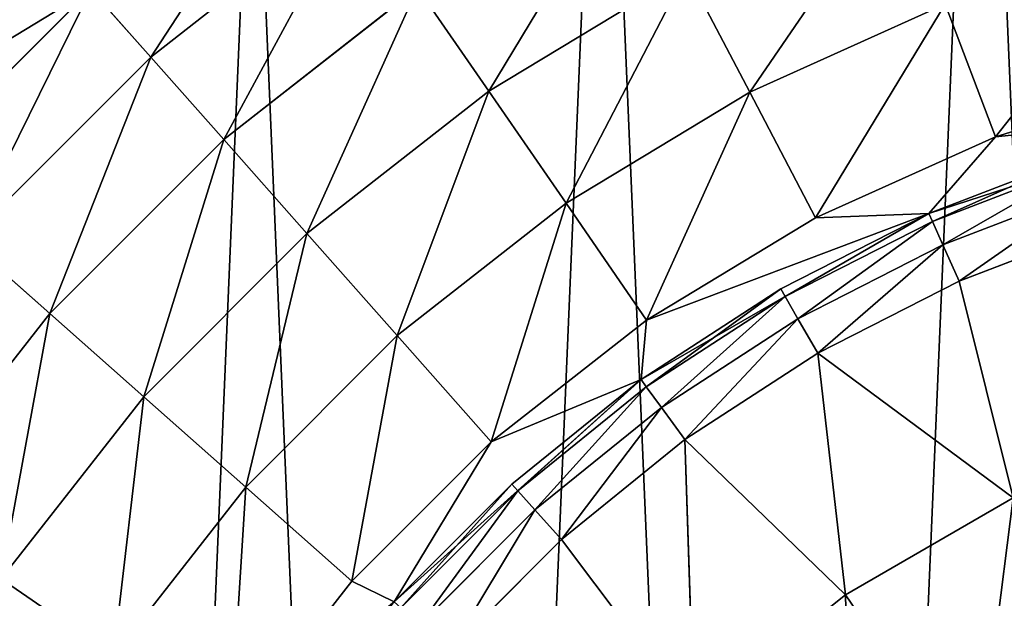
# Model space of a CAD drawing. Extents: x 80 to 596, y 77 to 1633.
# Tile 227 of 256: x 320.97 to 331.82, y 1111.54 to 1117.91. Entities that reach past the tile are written whole.
import ezdxf

# ---------------------------------------------------------------- set-up
doc = ezdxf.new("R2010")
doc.units = 0
doc.header["$LTSCALE"] = 25.4
doc.layers.get('0').update_dxf_attribs({"color": 13, "linetype": 'CONTINUOUS'})

# ---------------------------------------------------------------- blocks, each defined once
blk = doc.blocks.new('CADILLAC-III-8190-7988-799')
at = {"color": 18}
for p, q in [((-13.235, 1119.262, 29.268), (-15.484, 1117.5, 29.268)), ((-13.235, 1119.262, 29.268), (-15.484, 1117.5, 29.268)), ((-11.761, 1117.126, 31.002), (-9.584, 1118.442, 31.002)), ((-11.761, 1117.126, 31.002), (-9.584, 1118.442, 31.002)), ((-9.584, 1118.442, 31.002), (-8.887, 1117.113, 31.458)), ((-9.584, 1118.442, 31.002), (-8.887, 1117.113, 31.458)), ((-18.249, 1116.14, 28.056), (-16.144, 1118.245, 28.056)), ((-18.249, 1116.14, 28.056), (-16.144, 1118.245, 28.056)), ((-15.484, 1117.5, 29.268), (-16.144, 1118.245, 28.056)), ((-15.484, 1117.5, 29.268), (-16.144, 1118.245, 28.056)), ((-12.546, 1118.264, 30.263), (-14.68, 1116.593, 30.263)), ((-12.546, 1118.264, 30.263), (-14.68, 1116.593, 30.263)), ((-11.761, 1117.126, 31.002), (-12.546, 1118.264, 30.263)), ((-11.761, 1117.126, 31.002), (-12.546, 1118.264, 30.263)), ((-6.733, 1118.082, 31.458), (-8.887, 1117.113, 31.458)), ((-6.733, 1118.082, 31.458), (-8.887, 1117.113, 31.458)), ((-6.179, 1116.623, 31.611), (-6.733, 1118.082, 31.458)), ((-6.179, 1116.623, 31.611), (-6.733, 1118.082, 31.458)), ((-17.504, 1115.48, 29.268), (-15.484, 1117.5, 29.268)), ((-17.504, 1115.48, 29.268), (-15.484, 1117.5, 29.268)), ((-14.68, 1116.593, 30.263), (-15.484, 1117.5, 29.268)), ((-14.68, 1116.593, 30.263), (-15.484, 1117.5, 29.268)), ((-4.104, 1117.27, 31.611), (-6.179, 1116.623, 31.611)), ((-4.104, 1117.27, 31.611), (-6.179, 1116.623, 31.611)), ((-11.761, 1117.126, 31.002), (-13.763, 1115.557, 31.002)), ((-11.761, 1117.126, 31.002), (-13.763, 1115.557, 31.002)), ((-10.908, 1115.891, 31.458), (-11.761, 1117.126, 31.002)), ((-10.908, 1115.891, 31.458), (-11.761, 1117.126, 31.002)), ((-10.908, 1115.891, 31.458), (-8.887, 1117.113, 31.458)), ((-10.908, 1115.891, 31.458), (-8.887, 1117.113, 31.458)), ((-8.887, 1117.113, 31.458), (-8.161, 1115.731, 31.611)), ((-8.887, 1117.113, 31.458), (-8.161, 1115.731, 31.611)), ((-6.914, 1115.78, 31.611), (-3.435, 1116.91, 31.611)), ((-6.914, 1115.78, 31.611), (-3.435, 1116.91, 31.611)), ((-16.596, 1114.676, 30.263), (-14.68, 1116.593, 30.263)), ((-16.596, 1114.676, 30.263), (-14.68, 1116.593, 30.263)), ((-13.763, 1115.557, 31.002), (-14.68, 1116.593, 30.263)), ((-13.763, 1115.557, 31.002), (-14.68, 1116.593, 30.263)), ((-6.179, 1116.623, 31.611), (-8.161, 1115.731, 31.611)), ((-6.179, 1116.623, 31.611), (-8.161, 1115.731, 31.611)), ((-6.914, 1115.78, 31.611), (-5.204, 1116.436, 35.621)), ((-6.914, 1115.78, 35.621), (-5.204, 1116.436, 35.621)), ((-6.914, 1115.78, 31.611), (-5.204, 1116.436, 35.621)), ((-6.914, 1115.78, 35.621), (-5.204, 1116.436, 35.621)), ((-6.875, 1115.691, 36.237), (-5.174, 1116.344, 36.237)), ((-6.875, 1115.691, 36.237), (-5.174, 1116.344, 36.237)), ((-6.76, 1115.434, 36.792), (-5.087, 1116.076, 36.792)), ((-6.76, 1115.434, 36.792), (-5.087, 1116.076, 36.792)), ((-10.908, 1115.891, 31.458), (-12.768, 1114.434, 31.458)), ((-10.908, 1115.891, 31.458), (-12.768, 1114.434, 31.458)), ((-10.022, 1114.606, 31.611), (-10.908, 1115.891, 31.458)), ((-10.022, 1114.606, 31.611), (-10.908, 1115.891, 31.458)), ((-10.083, 1113.95, 31.611), (-6.914, 1115.78, 31.611)), ((-10.083, 1113.95, 31.611), (-6.914, 1115.78, 31.611)), ((-8.161, 1115.731, 31.611), (-10.022, 1114.606, 31.611)), ((-8.161, 1115.731, 31.611), (-10.022, 1114.606, 31.611)), ((-8.546, 1114.948, 35.621), (-6.914, 1115.78, 31.611)), ((-8.546, 1114.948, 35.621), (-6.914, 1115.78, 31.611)), ((-8.546, 1114.948, 35.621), (-6.914, 1115.78, 35.621)), ((-8.546, 1114.948, 35.621), (-6.914, 1115.78, 35.621)), ((-8.498, 1114.864, 36.237), (-6.875, 1115.691, 36.237)), ((-8.498, 1114.864, 36.237), (-6.875, 1115.691, 36.237)), ((-6.914, 1115.78, 35.621), (-6.914, 1115.78, 31.611)), ((-6.914, 1115.78, 35.621), (-6.914, 1115.78, 31.611)), ((-6.875, 1115.691, 36.237), (-6.914, 1115.78, 35.621)), ((-6.875, 1115.691, 36.237), (-6.914, 1115.78, 35.621)), ((-6.76, 1115.434, 36.792), (-6.875, 1115.691, 36.237)), ((-6.76, 1115.434, 36.792), (-6.875, 1115.691, 36.237)), ((-4.952, 1115.659, 37.234), (-6.582, 1115.033, 37.234)), ((-4.952, 1115.659, 37.234), (-6.582, 1115.033, 37.234)), ((-16.596, 1114.676, 30.263), (-17.504, 1115.48, 29.268)), ((-16.596, 1114.676, 30.263), (-17.504, 1115.48, 29.268)), ((-15.561, 1113.759, 31.002), (-13.763, 1115.557, 31.002)), ((-15.561, 1113.759, 31.002), (-13.763, 1115.557, 31.002)), ((-12.768, 1114.434, 31.458), (-13.763, 1115.557, 31.002)), ((-12.768, 1114.434, 31.458), (-13.763, 1115.557, 31.002)), ((-8.357, 1114.62, 36.792), (-6.76, 1115.434, 36.792)), ((-8.357, 1114.62, 36.792), (-6.76, 1115.434, 36.792)), ((-6.582, 1115.033, 37.234), (-6.76, 1115.434, 36.792)), ((-6.582, 1115.033, 37.234), (-6.76, 1115.434, 36.792)), ((-6.582, 1115.033, 37.234), (-8.138, 1114.24, 37.234)), ((-6.582, 1115.033, 37.234), (-8.138, 1114.24, 37.234)), ((-5.987, 1112.648, 38.818), (-6.582, 1115.033, 37.234)), ((-5.987, 1112.648, 38.818), (-6.582, 1115.033, 37.234)), ((-10.083, 1113.95, 31.611), (-8.546, 1114.948, 35.621)), ((-10.083, 1113.95, 35.621), (-8.546, 1114.948, 35.621)), ((-10.083, 1113.95, 31.611), (-8.546, 1114.948, 35.621)), ((-10.083, 1113.95, 35.621), (-8.546, 1114.948, 35.621)), ((-8.498, 1114.864, 36.237), (-8.546, 1114.948, 35.621)), ((-8.498, 1114.864, 36.237), (-8.546, 1114.948, 35.621)), ((-10.026, 1113.872, 36.237), (-8.498, 1114.864, 36.237)), ((-10.026, 1113.872, 36.237), (-8.498, 1114.864, 36.237)), ((-8.357, 1114.62, 36.792), (-8.498, 1114.864, 36.237)), ((-8.357, 1114.62, 36.792), (-8.498, 1114.864, 36.237)), ((-18.268, 1112.542, 30.263), (-16.596, 1114.676, 30.263)), ((-18.268, 1112.542, 30.263), (-16.596, 1114.676, 30.263)), ((-15.561, 1113.759, 31.002), (-16.596, 1114.676, 30.263)), ((-15.561, 1113.759, 31.002), (-16.596, 1114.676, 30.263)), ((-10.022, 1114.606, 31.611), (-11.733, 1113.266, 31.611)), ((-10.022, 1114.606, 31.611), (-11.733, 1113.266, 31.611)), ((-9.86, 1113.644, 36.792), (-8.357, 1114.62, 36.792)), ((-9.86, 1113.644, 36.792), (-8.357, 1114.62, 36.792)), ((-8.138, 1114.24, 37.234), (-8.357, 1114.62, 36.792)), ((-8.138, 1114.24, 37.234), (-8.357, 1114.62, 36.792)), ((-14.438, 1112.764, 31.458), (-12.768, 1114.434, 31.458)), ((-14.438, 1112.764, 31.458), (-12.768, 1114.434, 31.458)), ((-11.733, 1113.266, 31.611), (-12.768, 1114.434, 31.458)), ((-11.733, 1113.266, 31.611), (-12.768, 1114.434, 31.458)), ((-8.138, 1114.24, 37.234), (-9.602, 1113.289, 37.234)), ((-8.138, 1114.24, 37.234), (-9.602, 1113.289, 37.234)), ((-7.834, 1111.582, 38.818), (-8.138, 1114.24, 37.234)), ((-8.138, 1114.24, 37.234), (-5.987, 1112.648, 38.818)), ((-8.138, 1114.24, 37.234), (-5.987, 1112.648, 38.818)), ((-7.834, 1111.582, 38.818), (-8.138, 1114.24, 37.234)), ((-12.801, 1111.502, 31.611), (-10.083, 1113.95, 31.611)), ((-12.801, 1111.502, 31.611), (-10.083, 1113.95, 31.611)), ((-11.506, 1112.798, 35.621), (-10.083, 1113.95, 31.611)), ((-11.506, 1112.798, 35.621), (-10.083, 1113.95, 31.611)), ((-11.506, 1112.798, 35.621), (-10.083, 1113.95, 35.621)), ((-11.506, 1112.798, 35.621), (-10.083, 1113.95, 35.621)), ((-10.083, 1113.95, 35.621), (-10.083, 1113.95, 31.611)), ((-10.083, 1113.95, 35.621), (-10.083, 1113.95, 31.611)), ((-10.026, 1113.872, 36.237), (-10.083, 1113.95, 35.621)), ((-10.026, 1113.872, 36.237), (-10.083, 1113.95, 35.621)), ((-11.441, 1112.725, 36.237), (-10.026, 1113.872, 36.237)), ((-11.441, 1112.725, 36.237), (-10.026, 1113.872, 36.237)), ((-9.86, 1113.644, 36.792), (-10.026, 1113.872, 36.237)), ((-9.86, 1113.644, 36.792), (-10.026, 1113.872, 36.237)), ((-17.13, 1111.757, 31.002), (-15.561, 1113.759, 31.002)), ((-17.13, 1111.757, 31.002), (-15.561, 1113.759, 31.002)), ((-14.438, 1112.764, 31.458), (-15.561, 1113.759, 31.002)), ((-14.438, 1112.764, 31.458), (-15.561, 1113.759, 31.002)), ((-11.253, 1112.516, 36.792), (-9.86, 1113.644, 36.792)), ((-11.253, 1112.516, 36.792), (-9.86, 1113.644, 36.792)), ((-9.602, 1113.289, 37.234), (-9.86, 1113.644, 36.792)), ((-9.602, 1113.289, 37.234), (-9.86, 1113.644, 36.792)), ((-11.733, 1113.266, 31.611), (-13.27, 1111.729, 31.611)), ((-11.733, 1113.266, 31.611), (-13.27, 1111.729, 31.611)), ((-9.602, 1113.289, 37.234), (-10.959, 1112.19, 37.234)), ((-9.602, 1113.289, 37.234), (-10.959, 1112.19, 37.234)), ((-9.602, 1113.289, 37.234), (-7.834, 1111.582, 38.818)), ((-9.602, 1113.289, 37.234), (-7.834, 1111.582, 38.818)), ((-9.602, 1113.289, 37.234), (-9.502, 1110.252, 38.818)), ((-9.602, 1113.289, 37.234), (-9.502, 1110.252, 38.818)), ((-15.895, 1110.904, 31.458), (-14.438, 1112.764, 31.458)), ((-15.895, 1110.904, 31.458), (-14.438, 1112.764, 31.458)), ((-13.27, 1111.729, 31.611), (-14.438, 1112.764, 31.458)), ((-13.27, 1111.729, 31.611), (-14.438, 1112.764, 31.458)), ((-12.801, 1111.502, 31.611), (-11.506, 1112.798, 35.621)), ((-12.801, 1111.502, 35.621), (-11.506, 1112.798, 35.621)), ((-12.801, 1111.502, 31.611), (-11.506, 1112.798, 35.621)), ((-12.801, 1111.502, 35.621), (-11.506, 1112.798, 35.621)), ((-11.441, 1112.725, 36.237), (-11.506, 1112.798, 35.621)), ((-11.441, 1112.725, 36.237), (-11.506, 1112.798, 35.621)), ((-12.729, 1111.438, 36.237), (-11.441, 1112.725, 36.237)), ((-12.729, 1111.438, 36.237), (-11.441, 1112.725, 36.237)), ((-11.253, 1112.516, 36.792), (-11.441, 1112.725, 36.237)), ((-11.253, 1112.516, 36.792), (-11.441, 1112.725, 36.237)), ((-7.834, 1111.582, 38.818), (-5.987, 1112.648, 38.818)), ((-7.834, 1111.582, 38.818), (-5.987, 1112.648, 38.818)), ((-12.52, 1111.249, 36.792), (-11.253, 1112.516, 36.792)), ((-12.52, 1111.249, 36.792), (-11.253, 1112.516, 36.792)), ((-10.959, 1112.19, 37.234), (-11.253, 1112.516, 36.792)), ((-10.959, 1112.19, 37.234), (-11.253, 1112.516, 36.792)), ((-10.959, 1112.19, 37.234), (-12.194, 1110.955, 37.234)), ((-10.959, 1112.19, 37.234), (-12.194, 1110.955, 37.234)), ((-10.959, 1112.19, 37.234), (-9.502, 1110.252, 38.818)), ((-10.959, 1112.19, 37.234), (-9.502, 1110.252, 38.818)), ((-15.895, 1110.904, 31.458), (-17.13, 1111.757, 31.002)), ((-15.895, 1110.904, 31.458), (-17.13, 1111.757, 31.002)), ((-13.27, 1111.729, 31.611), (-14.61, 1110.018, 31.611)), ((-13.27, 1111.729, 31.611), (-14.61, 1110.018, 31.611)), ((-9.502, 1110.252, 38.818), (-7.834, 1111.582, 38.818)), ((-9.502, 1110.252, 38.818), (-7.834, 1111.582, 38.818)), ((-6.389, 1109.463, 40.143), (-7.834, 1111.582, 38.818)), ((-6.389, 1109.463, 40.143), (-7.834, 1111.582, 38.818))]:
    blk.add_line(p, q, dxfattribs=at)
mesh = blk.add_polyface(dxfattribs=at)
corners = [(-25.586, 1103.095, 7.111), (-25.213, 1094.315, 7.111), (-25.773, 1098.689, 7.111), (-24.657, 1107.406, 7.111), (-23.922, 1090.098, 7.111), (-23.012, 1111.498, 7.111), (-21.936, 1086.161, 7.111), (-20.7, 1115.253, 7.111), (-19.314, 1082.615, 7.111), (-17.787, 1118.563, 7.111), (-16.13, 1079.564, 7.111), (-14.356, 1121.334, 7.111), (-12.476, 1077.094, 7.111), (-10.506, 1123.484, 7.111), (-8.458, 1075.278, 7.111), (-6.348, 1124.954, 7.111), (-4.19, 1074.167, 7.111), (-2.001, 1125.699, 7.111), (0.204, 1073.793, 7.111), (0.204, 1125.793, 7.111), (2.409, 1125.699, 7.111), (4.598, 1074.167, 7.111), (6.755, 1124.954, 7.111), (8.865, 1075.278, 7.111), (10.913, 1123.484, 7.111), (12.884, 1077.094, 7.111), (14.763, 1121.334, 7.111), (16.537, 1079.564, 7.111), (18.194, 1118.563, 7.111), (19.721, 1082.615, 7.111), (21.108, 1115.253, 7.111), (22.343, 1086.161, 7.111), (23.42, 1111.498, 7.111), (24.329, 1090.098, 7.111), (25.064, 1107.406, 7.111), (25.62, 1094.315, 7.111), (25.993, 1103.095, 7.111), (26.18, 1098.689, 7.111)]
mesh.append_faces([[corners[k] for k in face] for face in [(0, 1, 2), (35, 36, 37)]], dxfattribs={"vtx0": -1, "color": 18})
mesh.append_faces([[corners[k] for k in face] for face in [(1, 3, 4), (4, 5, 6), (6, 7, 8), (8, 9, 10), (10, 11, 12), (12, 13, 14), (14, 15, 16), (16, 17, 18), (18, 20, 21), (21, 22, 23), (23, 24, 25), (25, 26, 27), (27, 28, 29), (29, 30, 31), (31, 32, 33), (33, 34, 35)]], dxfattribs={"vtx0": -1, "vtx1": -1, "color": 18})
mesh.append_faces([[corners[k] for k in face] for face in [(1, 0, 3), (4, 3, 5), (6, 5, 7), (8, 7, 9), (10, 9, 11), (12, 11, 13), (14, 13, 15), (16, 15, 17), (18, 17, 19), (18, 19, 20), (21, 20, 22), (23, 22, 24), (25, 24, 26), (27, 26, 28), (29, 28, 30), (31, 30, 32), (33, 32, 34), (35, 34, 36)]], dxfattribs={"vtx0": -1, "vtx2": -1, "color": 18})
mesh = blk.add_polyface(dxfattribs=at)
corners = [(-15.484, 1117.5, 29.268), (-13.8, 1120.081, 28.056), (-16.144, 1118.245, 28.056), (-13.235, 1119.262, 29.268)]
mesh.append_faces([[corners[k] for k in face] for face in [(0, 1, 2), (1, 0, 3)]], dxfattribs={"vtx0": -1, "color": 18})
mesh = blk.add_polyface(dxfattribs=at)
corners = [(-11.761, 1117.126, 31.002), (-10.227, 1119.666, 30.263), (-12.546, 1118.264, 30.263), (-9.584, 1118.442, 31.002)]
mesh.append_faces([[corners[k] for k in face] for face in [(0, 1, 2), (1, 0, 3)]], dxfattribs={"vtx0": -1, "color": 18})
mesh = blk.add_polyface(dxfattribs=at)
corners = [(-8.887, 1117.113, 31.458), (-7.265, 1119.485, 31.002), (-9.584, 1118.442, 31.002), (-6.733, 1118.082, 31.458)]
mesh.append_faces([[corners[k] for k in face] for face in [(0, 1, 2), (1, 0, 3)]], dxfattribs={"vtx0": -1, "color": 18})
mesh = blk.add_polyface(dxfattribs=at)
corners = [(-14.68, 1116.593, 30.263), (-13.235, 1119.262, 29.268), (-15.484, 1117.5, 29.268), (-12.546, 1118.264, 30.263)]
mesh.append_faces([[corners[k] for k in face] for face in [(0, 1, 2), (1, 0, 3)]], dxfattribs={"vtx0": -1, "color": 18})
mesh = blk.add_polyface(dxfattribs=at)
corners = [(-16.634, 1118.798, 26.673), (-19.143, 1116.932, 25.172), (-18.802, 1116.63, 26.673), (-16.936, 1119.139, 25.172)]
mesh.append_faces([[corners[k] for k in face] for face in [(0, 1, 2), (1, 0, 3)]], dxfattribs={"vtx0": -1, "color": 18})
mesh = blk.add_polyface(dxfattribs=at)
corners = [(-16.144, 1118.245, 28.056), (-18.802, 1116.63, 26.673), (-18.249, 1116.14, 28.056), (-16.634, 1118.798, 26.673)]
mesh.append_faces([[corners[k] for k in face] for face in [(0, 1, 2), (1, 0, 3)]], dxfattribs={"vtx0": -1, "color": 18})
mesh = blk.add_polyface(dxfattribs=at)
corners = [(-6.179, 1116.623, 31.611), (-4.478, 1118.785, 31.458), (-6.733, 1118.082, 31.458), (-4.104, 1117.27, 31.611)]
mesh.append_faces([[corners[k] for k in face] for face in [(0, 1, 2), (1, 0, 3)]], dxfattribs={"vtx0": -1, "color": 18})
mesh = blk.add_polyface(dxfattribs=at)
corners = [(-10.908, 1115.891, 31.458), (-9.584, 1118.442, 31.002), (-11.761, 1117.126, 31.002), (-8.887, 1117.113, 31.458)]
mesh.append_faces([[corners[k] for k in face] for face in [(0, 1, 2), (1, 0, 3)]], dxfattribs={"vtx0": -1, "color": 18})
mesh = blk.add_polyface(dxfattribs=at)
corners = [(-17.504, 1115.48, 29.268), (-16.144, 1118.245, 28.056), (-18.249, 1116.14, 28.056), (-15.484, 1117.5, 29.268)]
mesh.append_faces([[corners[k] for k in face] for face in [(0, 1, 2), (1, 0, 3)]], dxfattribs={"vtx0": -1, "color": 18})
mesh = blk.add_polyface(dxfattribs=at)
corners = [(-13.763, 1115.557, 31.002), (-12.546, 1118.264, 30.263), (-14.68, 1116.593, 30.263), (-11.761, 1117.126, 31.002)]
mesh.append_faces([[corners[k] for k in face] for face in [(0, 1, 2), (1, 0, 3)]], dxfattribs={"vtx0": -1, "color": 18})
mesh = blk.add_polyface(dxfattribs=at)
corners = [(-8.161, 1115.731, 31.611), (-6.733, 1118.082, 31.458), (-8.887, 1117.113, 31.458), (-6.179, 1116.623, 31.611)]
mesh.append_faces([[corners[k] for k in face] for face in [(0, 1, 2), (1, 0, 3)]], dxfattribs={"vtx0": -1, "color": 18})
mesh = blk.add_polyface(dxfattribs=at)
corners = [(-17.665, 1097.623, 31.611), (-17.665, 1101.962, 31.611), (-17.796, 1099.793, 31.611), (-17.273, 1095.485, 31.611), (-17.273, 1104.1, 31.611), (-17.201, 1097.963, 31.611), (-16.627, 1093.41, 31.611), (-16.44, 1094.385, 31.611), (-15.735, 1091.428, 31.611), (-14.952, 1091.043, 31.611), (-14.61, 1089.567, 31.611), (-12.801, 1088.083, 31.611), (-13.27, 1087.856, 31.611), (-11.733, 1086.319, 31.611), (-10.083, 1085.635, 31.611), (-10.022, 1084.979, 31.611), (-6.914, 1083.806, 31.611), (-8.161, 1083.854, 31.611), (-6.179, 1082.962, 31.611), (-3.435, 1082.675, 31.611), (-4.104, 1082.316, 31.611), (-1.966, 1081.924, 31.611), (0.204, 1082.293, 31.611), (0.204, 1081.793, 31.611), (2.373, 1081.924, 31.611), (3.842, 1082.675, 31.611), (4.511, 1082.316, 31.611), (7.321, 1083.806, 31.611), (6.586, 1082.962, 31.611), (8.569, 1083.854, 31.611), (10.49, 1085.635, 31.611), (10.429, 1084.979, 31.611), (12.14, 1086.319, 31.611), (13.209, 1088.083, 31.611), (13.677, 1087.856, 31.611), (15.359, 1091.043, 31.611), (15.017, 1089.567, 31.611), (16.142, 1091.428, 31.611), (16.847, 1094.385, 31.611), (17.034, 1093.41, 31.611), (17.608, 1097.963, 31.611), (17.681, 1095.485, 31.611), (17.608, 1101.622, 31.611), (-17.201, 1101.622, 31.611), (-16.627, 1106.175, 31.611), (-16.44, 1105.2, 31.611), (-15.735, 1108.158, 31.611), (-14.952, 1108.543, 31.611), (-14.61, 1110.018, 31.611), (-12.801, 1111.502, 31.611), (-13.27, 1111.729, 31.611), (-11.733, 1113.266, 31.611), (-10.083, 1113.95, 31.611), (-10.022, 1114.606, 31.611), (-6.914, 1115.78, 31.611), (-8.161, 1115.731, 31.611), (-6.179, 1116.623, 31.611), (-3.435, 1116.91, 31.611), (-4.104, 1117.27, 31.611), (-1.966, 1117.661, 31.611), (0.204, 1117.293, 31.611), (0.204, 1117.793, 31.611), (3.842, 1116.91, 31.611), (2.373, 1117.661, 31.611), (4.511, 1117.27, 31.611), (7.321, 1115.78, 31.611), (6.586, 1116.623, 31.611), (8.569, 1115.731, 31.611), (10.49, 1113.95, 31.611), (10.429, 1114.606, 31.611), (12.14, 1113.266, 31.611), (13.209, 1111.502, 31.611), (13.677, 1111.729, 31.611), (15.359, 1108.543, 31.611), (15.017, 1110.018, 31.611), (16.142, 1108.158, 31.611), (16.847, 1105.2, 31.611), (17.034, 1106.175, 31.611), (17.681, 1104.1, 31.611), (18.072, 1097.623, 31.611), (18.072, 1101.962, 31.611), (18.204, 1099.793, 31.611)]
mesh.append_faces([[corners[k] for k in face] for face in [(0, 1, 2), (80, 79, 81)]], dxfattribs={"vtx0": -1, "color": 18})
mesh.append_faces([[corners[k] for k in face] for face in [(1, 3, 4), (5, 6, 7), (7, 8, 9), (9, 10, 11), (11, 13, 14), (14, 15, 16), (16, 18, 19), (19, 21, 22), (22, 24, 25), (25, 26, 27), (27, 29, 30), (30, 32, 33), (33, 34, 35), (35, 37, 38), (38, 39, 40), (40, 41, 42), (4, 43, 44), (43, 4, 5), (44, 45, 46), (46, 47, 48), (48, 49, 50), (50, 49, 51), (51, 52, 53), (53, 54, 55), (55, 54, 56), (56, 57, 58), (58, 57, 59), (59, 60, 61), (61, 62, 63), (63, 62, 64), (64, 65, 66), (66, 65, 67), (67, 68, 69), (69, 68, 70), (70, 71, 72), (72, 73, 74), (74, 73, 75), (75, 76, 77), (77, 42, 78), (78, 79, 80)]], dxfattribs={"vtx0": -1, "vtx1": -1, "color": 18})
mesh.append_faces([[corners[k] for k in face] for face in [(4, 3, 5), (78, 42, 41)]], dxfattribs={"vtx0": -1, "vtx1": -1, "vtx2": -1, "color": 18})
mesh.append_faces([[corners[k] for k in face] for face in [(1, 0, 3), (5, 3, 6), (7, 6, 8), (9, 8, 10), (11, 10, 12), (11, 12, 13), (14, 13, 15), (16, 15, 17), (16, 17, 18), (19, 18, 20), (19, 20, 21), (22, 21, 23), (22, 23, 24), (25, 24, 26), (27, 26, 28), (27, 28, 29), (30, 29, 31), (30, 31, 32), (33, 32, 34), (35, 34, 36), (35, 36, 37), (38, 37, 39), (40, 39, 41), (44, 43, 45), (46, 45, 47), (48, 47, 49), (51, 49, 52), (53, 52, 54), (56, 54, 57), (59, 57, 60), (61, 60, 62), (64, 62, 65), (67, 65, 68), (70, 68, 71), (72, 71, 73), (75, 73, 76), (77, 76, 42), (78, 41, 79)]], dxfattribs={"vtx0": -1, "vtx2": -1, "color": 18})
mesh = blk.add_polyface(dxfattribs=at)
corners = [(-16.596, 1114.676, 30.263), (-15.484, 1117.5, 29.268), (-17.504, 1115.48, 29.268), (-14.68, 1116.593, 30.263)]
mesh.append_faces([[corners[k] for k in face] for face in [(0, 1, 2), (1, 0, 3)]], dxfattribs={"vtx0": -1, "color": 18})
mesh = blk.add_polyface(dxfattribs=at)
corners = [(-12.768, 1114.434, 31.458), (-11.761, 1117.126, 31.002), (-13.763, 1115.557, 31.002), (-10.908, 1115.891, 31.458)]
mesh.append_faces([[corners[k] for k in face] for face in [(0, 1, 2), (1, 0, 3)]], dxfattribs={"vtx0": -1, "color": 18})
mesh = blk.add_polyface(dxfattribs=at)
corners = [(-10.022, 1114.606, 31.611), (-8.887, 1117.113, 31.458), (-10.908, 1115.891, 31.458), (-8.161, 1115.731, 31.611)]
mesh.append_faces([[corners[k] for k in face] for face in [(0, 1, 2), (1, 0, 3)]], dxfattribs={"vtx0": -1, "color": 18})
mesh = blk.add_polyface(dxfattribs=at)
corners = [(-5.204, 1116.436, 35.621), (-3.435, 1116.91, 31.611), (-6.914, 1115.78, 31.611)]
mesh.append_faces([[corners[k] for k in face] for face in [(0, 1, 2)]], dxfattribs={"color": 18})
mesh = blk.add_polyface(dxfattribs=at)
corners = [(-15.561, 1113.759, 31.002), (-14.68, 1116.593, 30.263), (-16.596, 1114.676, 30.263), (-13.763, 1115.557, 31.002)]
mesh.append_faces([[corners[k] for k in face] for face in [(0, 1, 2), (1, 0, 3)]], dxfattribs={"vtx0": -1, "color": 18})
mesh = blk.add_polyface(dxfattribs=at)
corners = [(-5.204, 1116.436, 35.621), (-6.914, 1115.78, 31.611), (-6.914, 1115.78, 35.621)]
mesh.append_faces([[corners[k] for k in face] for face in [(0, 1, 2)]], dxfattribs={"color": 18})
mesh = blk.add_polyface(dxfattribs=at)
corners = [(-6.875, 1115.691, 36.237), (-5.204, 1116.436, 35.621), (-6.914, 1115.78, 35.621), (-5.174, 1116.344, 36.237)]
mesh.append_faces([[corners[k] for k in face] for face in [(0, 1, 2), (1, 0, 3)]], dxfattribs={"vtx0": -1, "color": 18})
mesh = blk.add_polyface(dxfattribs=at)
corners = [(-6.76, 1115.434, 36.792), (-5.174, 1116.344, 36.237), (-6.875, 1115.691, 36.237), (-5.087, 1116.076, 36.792)]
mesh.append_faces([[corners[k] for k in face] for face in [(0, 1, 2), (1, 0, 3)]], dxfattribs={"vtx0": -1, "color": 18})
mesh = blk.add_polyface(dxfattribs=at)
corners = [(-6.582, 1115.033, 37.234), (-5.087, 1116.076, 36.792), (-6.76, 1115.434, 36.792), (-4.952, 1115.659, 37.234)]
mesh.append_faces([[corners[k] for k in face] for face in [(0, 1, 2), (1, 0, 3)]], dxfattribs={"vtx0": -1, "color": 18})
mesh = blk.add_polyface(dxfattribs=at)
corners = [(-11.733, 1113.266, 31.611), (-10.908, 1115.891, 31.458), (-12.768, 1114.434, 31.458), (-10.022, 1114.606, 31.611)]
mesh.append_faces([[corners[k] for k in face] for face in [(0, 1, 2), (1, 0, 3)]], dxfattribs={"vtx0": -1, "color": 18})
mesh = blk.add_polyface(dxfattribs=at)
corners = [(-8.546, 1114.948, 35.621), (-6.914, 1115.78, 31.611), (-10.083, 1113.95, 31.611)]
mesh.append_faces([[corners[k] for k in face] for face in [(0, 1, 2)]], dxfattribs={"color": 18})
mesh = blk.add_polyface(dxfattribs=at)
corners = [(-6.914, 1115.78, 35.621), (-6.914, 1115.78, 31.611), (-8.546, 1114.948, 35.621)]
mesh.append_faces([[corners[k] for k in face] for face in [(0, 1, 2)]], dxfattribs={"color": 18})
mesh = blk.add_polyface(dxfattribs=at)
corners = [(-8.498, 1114.864, 36.237), (-6.914, 1115.78, 35.621), (-8.546, 1114.948, 35.621), (-6.875, 1115.691, 36.237)]
mesh.append_faces([[corners[k] for k in face] for face in [(0, 1, 2), (1, 0, 3)]], dxfattribs={"vtx0": -1, "color": 18})
mesh = blk.add_polyface(dxfattribs=at)
corners = [(-8.357, 1114.62, 36.792), (-6.875, 1115.691, 36.237), (-8.498, 1114.864, 36.237), (-6.76, 1115.434, 36.792)]
mesh.append_faces([[corners[k] for k in face] for face in [(0, 1, 2), (1, 0, 3)]], dxfattribs={"vtx0": -1, "color": 18})
mesh = blk.add_polyface(dxfattribs=at)
corners = [(-4.952, 1115.659, 37.234), (-6.582, 1115.033, 37.234), (-5.987, 1112.648, 38.818)]
mesh.append_faces([[corners[k] for k in face] for face in [(0, 1, 2)]], dxfattribs={"color": 18})
mesh = blk.add_polyface(dxfattribs=at)
corners = [(-18.268, 1112.542, 30.263), (-17.504, 1115.48, 29.268), (-19.266, 1113.231, 29.268), (-16.596, 1114.676, 30.263)]
mesh.append_faces([[corners[k] for k in face] for face in [(0, 1, 2), (1, 0, 3)]], dxfattribs={"vtx0": -1, "color": 18})
mesh = blk.add_polyface(dxfattribs=at)
corners = [(-14.438, 1112.764, 31.458), (-13.763, 1115.557, 31.002), (-15.561, 1113.759, 31.002), (-12.768, 1114.434, 31.458)]
mesh.append_faces([[corners[k] for k in face] for face in [(0, 1, 2), (1, 0, 3)]], dxfattribs={"vtx0": -1, "color": 18})
mesh = blk.add_polyface(dxfattribs=at)
corners = [(-8.138, 1114.24, 37.234), (-6.76, 1115.434, 36.792), (-8.357, 1114.62, 36.792), (-6.582, 1115.033, 37.234)]
mesh.append_faces([[corners[k] for k in face] for face in [(0, 1, 2), (1, 0, 3)]], dxfattribs={"vtx0": -1, "color": 18})
mesh = blk.add_polyface(dxfattribs=at)
corners = [(-5.987, 1112.648, 38.818), (-6.582, 1115.033, 37.234), (-8.138, 1114.24, 37.234)]
mesh.append_faces([[corners[k] for k in face] for face in [(0, 1, 2)]], dxfattribs={"color": 18})
mesh = blk.add_polyface(dxfattribs=at)
corners = [(-8.546, 1114.948, 35.621), (-10.083, 1113.95, 31.611), (-10.083, 1113.95, 35.621)]
mesh.append_faces([[corners[k] for k in face] for face in [(0, 1, 2)]], dxfattribs={"color": 18})
mesh = blk.add_polyface(dxfattribs=at)
corners = [(-10.026, 1113.872, 36.237), (-8.546, 1114.948, 35.621), (-10.083, 1113.95, 35.621), (-8.498, 1114.864, 36.237)]
mesh.append_faces([[corners[k] for k in face] for face in [(0, 1, 2), (1, 0, 3)]], dxfattribs={"vtx0": -1, "color": 18})
mesh = blk.add_polyface(dxfattribs=at)
corners = [(-9.86, 1113.644, 36.792), (-8.498, 1114.864, 36.237), (-10.026, 1113.872, 36.237), (-8.357, 1114.62, 36.792)]
mesh.append_faces([[corners[k] for k in face] for face in [(0, 1, 2), (1, 0, 3)]], dxfattribs={"vtx0": -1, "color": 18})
mesh = blk.add_polyface(dxfattribs=at)
corners = [(-17.13, 1111.757, 31.002), (-16.596, 1114.676, 30.263), (-18.268, 1112.542, 30.263), (-15.561, 1113.759, 31.002)]
mesh.append_faces([[corners[k] for k in face] for face in [(0, 1, 2), (1, 0, 3)]], dxfattribs={"vtx0": -1, "color": 18})
mesh = blk.add_polyface(dxfattribs=at)
corners = [(-9.602, 1113.289, 37.234), (-8.357, 1114.62, 36.792), (-9.86, 1113.644, 36.792), (-8.138, 1114.24, 37.234)]
mesh.append_faces([[corners[k] for k in face] for face in [(0, 1, 2), (1, 0, 3)]], dxfattribs={"vtx0": -1, "color": 18})
mesh = blk.add_polyface(dxfattribs=at)
corners = [(-13.27, 1111.729, 31.611), (-12.768, 1114.434, 31.458), (-14.438, 1112.764, 31.458), (-11.733, 1113.266, 31.611)]
mesh.append_faces([[corners[k] for k in face] for face in [(0, 1, 2), (1, 0, 3)]], dxfattribs={"vtx0": -1, "color": 18})
mesh = blk.add_polyface(dxfattribs=at)
corners = [(-7.834, 1111.582, 38.818), (-8.138, 1114.24, 37.234), (-9.602, 1113.289, 37.234)]
mesh.append_faces([[corners[k] for k in face] for face in [(0, 1, 2)]], dxfattribs={"color": 18})
mesh = blk.add_polyface(dxfattribs=at)
corners = [(-5.987, 1112.648, 38.818), (-8.138, 1114.24, 37.234), (-7.834, 1111.582, 38.818)]
mesh.append_faces([[corners[k] for k in face] for face in [(0, 1, 2)]], dxfattribs={"color": 18})
mesh = blk.add_polyface(dxfattribs=at)
corners = [(-11.506, 1112.798, 35.621), (-10.083, 1113.95, 31.611), (-12.801, 1111.502, 31.611)]
mesh.append_faces([[corners[k] for k in face] for face in [(0, 1, 2)]], dxfattribs={"color": 18})
mesh = blk.add_polyface(dxfattribs=at)
corners = [(-10.083, 1113.95, 35.621), (-10.083, 1113.95, 31.611), (-11.506, 1112.798, 35.621)]
mesh.append_faces([[corners[k] for k in face] for face in [(0, 1, 2)]], dxfattribs={"color": 18})
mesh = blk.add_polyface(dxfattribs=at)
corners = [(-11.441, 1112.725, 36.237), (-10.083, 1113.95, 35.621), (-11.506, 1112.798, 35.621), (-10.026, 1113.872, 36.237)]
mesh.append_faces([[corners[k] for k in face] for face in [(0, 1, 2), (1, 0, 3)]], dxfattribs={"vtx0": -1, "color": 18})
mesh = blk.add_polyface(dxfattribs=at)
corners = [(-11.253, 1112.516, 36.792), (-10.026, 1113.872, 36.237), (-11.441, 1112.725, 36.237), (-9.86, 1113.644, 36.792)]
mesh.append_faces([[corners[k] for k in face] for face in [(0, 1, 2), (1, 0, 3)]], dxfattribs={"vtx0": -1, "color": 18})
mesh = blk.add_polyface(dxfattribs=at)
corners = [(-15.895, 1110.904, 31.458), (-15.561, 1113.759, 31.002), (-17.13, 1111.757, 31.002), (-14.438, 1112.764, 31.458)]
mesh.append_faces([[corners[k] for k in face] for face in [(0, 1, 2), (1, 0, 3)]], dxfattribs={"vtx0": -1, "color": 18})
mesh = blk.add_polyface(dxfattribs=at)
corners = [(-10.959, 1112.19, 37.234), (-9.86, 1113.644, 36.792), (-11.253, 1112.516, 36.792), (-9.602, 1113.289, 37.234)]
mesh.append_faces([[corners[k] for k in face] for face in [(0, 1, 2), (1, 0, 3)]], dxfattribs={"vtx0": -1, "color": 18})
mesh = blk.add_polyface(dxfattribs=at)
corners = [(-9.502, 1110.252, 38.818), (-9.602, 1113.289, 37.234), (-10.959, 1112.19, 37.234)]
mesh.append_faces([[corners[k] for k in face] for face in [(0, 1, 2)]], dxfattribs={"color": 18})
mesh = blk.add_polyface(dxfattribs=at)
corners = [(-7.834, 1111.582, 38.818), (-9.602, 1113.289, 37.234), (-9.502, 1110.252, 38.818)]
mesh.append_faces([[corners[k] for k in face] for face in [(0, 1, 2)]], dxfattribs={"color": 18})
mesh = blk.add_polyface(dxfattribs=at)
corners = [(-14.61, 1110.018, 31.611), (-14.438, 1112.764, 31.458), (-15.895, 1110.904, 31.458), (-13.27, 1111.729, 31.611)]
mesh.append_faces([[corners[k] for k in face] for face in [(0, 1, 2), (1, 0, 3)]], dxfattribs={"vtx0": -1, "color": 18})
mesh = blk.add_polyface(dxfattribs=at)
corners = [(-11.506, 1112.798, 35.621), (-12.801, 1111.502, 31.611), (-12.801, 1111.502, 35.621)]
mesh.append_faces([[corners[k] for k in face] for face in [(0, 1, 2)]], dxfattribs={"color": 18})
mesh = blk.add_polyface(dxfattribs=at)
corners = [(-12.729, 1111.438, 36.237), (-11.506, 1112.798, 35.621), (-12.801, 1111.502, 35.621), (-11.441, 1112.725, 36.237)]
mesh.append_faces([[corners[k] for k in face] for face in [(0, 1, 2), (1, 0, 3)]], dxfattribs={"vtx0": -1, "color": 18})
mesh = blk.add_polyface(dxfattribs=at)
corners = [(-12.52, 1111.249, 36.792), (-11.441, 1112.725, 36.237), (-12.729, 1111.438, 36.237), (-11.253, 1112.516, 36.792)]
mesh.append_faces([[corners[k] for k in face] for face in [(0, 1, 2), (1, 0, 3)]], dxfattribs={"vtx0": -1, "color": 18})
mesh = blk.add_polyface(dxfattribs=at)
corners = [(-6.389, 1109.463, 40.143), (-5.987, 1112.648, 38.818), (-7.834, 1111.582, 38.818), (-4.874, 1110.337, 40.143)]
mesh.append_faces([[corners[k] for k in face] for face in [(0, 1, 2), (1, 0, 3)]], dxfattribs={"vtx0": -1, "color": 18})
mesh = blk.add_polyface(dxfattribs=at)
corners = [(-12.194, 1110.955, 37.234), (-11.253, 1112.516, 36.792), (-12.52, 1111.249, 36.792), (-10.959, 1112.19, 37.234)]
mesh.append_faces([[corners[k] for k in face] for face in [(0, 1, 2), (1, 0, 3)]], dxfattribs={"vtx0": -1, "color": 18})
mesh = blk.add_polyface(dxfattribs=at)
corners = [(-9.502, 1110.252, 38.818), (-10.959, 1112.19, 37.234), (-12.194, 1110.955, 37.234)]
mesh.append_faces([[corners[k] for k in face] for face in [(0, 1, 2)]], dxfattribs={"color": 18})
mesh = blk.add_polyface(dxfattribs=at)
corners = [(-17.117, 1108.883, 31.458), (-17.13, 1111.757, 31.002), (-18.445, 1109.58, 31.002), (-15.895, 1110.904, 31.458)]
mesh.append_faces([[corners[k] for k in face] for face in [(0, 1, 2), (1, 0, 3)]], dxfattribs={"vtx0": -1, "color": 18})
mesh = blk.add_polyface(dxfattribs=at)
corners = [(-7.757, 1108.372, 40.143), (-7.834, 1111.582, 38.818), (-9.502, 1110.252, 38.818), (-6.389, 1109.463, 40.143)]
mesh.append_faces([[corners[k] for k in face] for face in [(0, 1, 2), (1, 0, 3)]], dxfattribs={"vtx0": -1, "color": 18})
blk = doc.blocks.new('GRUPUJ_1')
at = {"color": 0}
blk.add_blockref('CADILLAC-III-8190-7988-799', (258.066, -77.491, -7.111), dxfattribs=at)

msp = doc.modelspace()

# ---------------------------------------------------------------- block references
at = {"color": 0}
msp.add_blockref('GRUPUJ_1', (79.834, 77.491, -7.989), dxfattribs=at)

doc.saveas('drawing.dxf')
